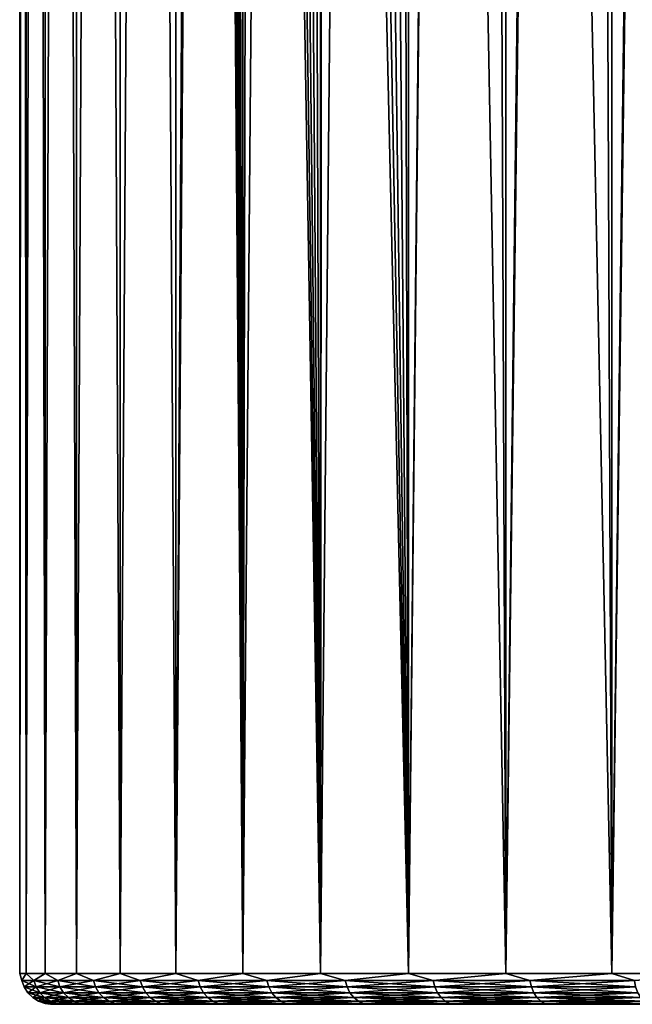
# Model space of a CAD drawing. Header units: millimetres. Extents: x -24 to 24, y 0 to 188.
# Tile 1 of 256: x -24 to -14, y 0 to 16. Entities that reach past the tile are written whole.
import ezdxf

# ---------------------------------------------------------------- set-up
doc = ezdxf.new("R2010")
doc.units = ezdxf.units.MM
doc.header["$LTSCALE"] = 58.620611
for name, color, linetype in [('2', 7, 'CONTINUOUS'), ('3', 7, 'CONTINUOUS'), ('55', 7, 'CONTINUOUS')]:
    doc.layers.add(name, color=color, linetype=linetype)

msp = doc.modelspace()

# ---------------------------------------------------------------- linework, layer by layer
at = {"layer": '2', "color": 7, "linetype": 'CONTINUOUS'}
for points in [[(-24.25, 148), (-24.147, 148, -2.238), (-24.25, 0.5), (-24.25, 148)], [(-24.25, 0.5), (-24.147, 148, -2.238), (-24.147, 0.5, -2.238), (-24.25, 0.5)], [(-24.147, 148, 2.238), (-24.25, 148), (-24.147, 0.5, 2.238), (-24.147, 148, 2.238)], [(-24.147, 0.5, 2.238), (-24.25, 148), (-24.25, 0.5), (-24.147, 0.5, 2.238)], [(-24.147, 148, -2.238), (-23.837, 148, -4.456), (-24.147, 0.5, -2.238), (-24.147, 148, -2.238)], [(-24.147, 0.5, -2.238), (-23.837, 148, -4.456), (-23.837, 0.5, -4.456), (-24.147, 0.5, -2.238)], [(-23.837, 148, 4.456), (-24.147, 148, 2.238), (-23.837, 0.5, 4.456), (-23.837, 148, 4.456)], [(-23.837, 0.5, 4.456), (-24.147, 148, 2.238), (-24.147, 0.5, 2.238), (-23.837, 0.5, 4.456)], [(-23.837, 148, -4.456), (-23.324, 148, -6.636), (-23.837, 0.5, -4.456), (-23.837, 148, -4.456)], [(-23.837, 0.5, -4.456), (-23.324, 148, -6.636), (-23.324, 0.5, -6.636), (-23.837, 0.5, -4.456)], [(-23.324, 148, 6.636), (-23.837, 148, 4.456), (-23.324, 0.5, 6.636), (-23.324, 148, 6.636)], [(-23.324, 0.5, 6.636), (-23.837, 148, 4.456), (-23.837, 0.5, 4.456), (-23.324, 0.5, 6.636)], [(-23.324, 148, -6.636), (-22.612, 148, -8.76), (-23.324, 0.5, -6.636), (-23.324, 148, -6.636)], [(-23.324, 0.5, -6.636), (-22.612, 148, -8.76), (-22.612, 0.5, -8.76), (-23.324, 0.5, -6.636)], [(-22.612, 148, 8.76), (-23.324, 148, 6.636), (-22.612, 0.5, 8.76), (-22.612, 148, 8.76)], [(-22.612, 0.5, 8.76), (-23.324, 148, 6.636), (-23.324, 0.5, 6.636), (-22.612, 0.5, 8.76)], [(-22.612, 148, -8.76), (-21.708, 148, -10.809), (-22.612, 0.5, -8.76), (-22.612, 148, -8.76)], [(-22.612, 0.5, -8.76), (-21.708, 148, -10.809), (-21.708, 0.5, -10.809), (-22.612, 0.5, -8.76)], [(-21.708, 148, 10.809), (-22.612, 148, 8.76), (-21.708, 0.5, 10.809), (-21.708, 148, 10.809)], [(-21.708, 0.5, 10.809), (-22.612, 148, 8.76), (-22.612, 0.5, 8.76), (-21.708, 0.5, 10.809)], [(-21.708, 148, -10.809), (-20.618, 148, -12.766), (-21.708, 0.5, -10.809), (-21.708, 148, -10.809)], [(-21.708, 0.5, -10.809), (-20.618, 148, -12.766), (-20.618, 0.5, -12.766), (-21.708, 0.5, -10.809)], [(-21.708, 148, 10.809), (-21.708, 0.5, 10.809), (-21.239, 79.453, 11.703), (-21.708, 148, 10.809)], [(-20.618, 148, -12.766), (-19.352, 148, -14.614), (-20.618, 0.5, -12.766), (-20.618, 148, -12.766)], [(-20.618, 0.5, -12.766), (-19.352, 148, -14.614), (-19.352, 0.5, -14.614), (-20.618, 0.5, -12.766)], [(-19.352, 148, -14.614), (-17.921, 148, -16.337), (-19.352, 0.5, -14.614), (-19.352, 148, -14.614)], [(-19.352, 0.5, -14.614), (-17.921, 148, -16.337), (-17.921, 0.5, -16.337), (-19.352, 0.5, -14.614)], [(-17.921, 148, -16.337), (-16.337, 148, -17.921), (-17.921, 0.5, -16.337), (-17.921, 148, -16.337)], [(-17.921, 0.5, -16.337), (-16.337, 148, -17.921), (-16.337, 0.5, -17.921), (-17.921, 0.5, -16.337)], [(-16.337, 148, -17.921), (-14.614, 148, -19.352), (-16.337, 0.5, -17.921), (-16.337, 148, -17.921)], [(-16.337, 0.5, -17.921), (-14.614, 148, -19.352), (-14.614, 0.5, -19.352), (-16.337, 0.5, -17.921)], [(-14.614, 148, -19.352), (-12.766, 148, -20.618), (-14.614, 0.5, -19.352), (-14.614, 148, -19.352)], [(-14.614, 0.5, -19.352), (-12.766, 148, -20.618), (-12.766, 0.5, -20.618), (-14.614, 0.5, -19.352)], [(-21.23, 77.997, 11.72), (-21.239, 79.453, 11.703), (-21.708, 0.5, 10.809), (-21.23, 77.997, 11.72)], [(-20.618, 0.5, 12.766), (-21.23, 77.997, 11.72), (-21.708, 0.5, 10.809), (-20.618, 0.5, 12.766)], [(-21.202, 76.567, 11.771), (-21.23, 77.997, 11.72), (-20.618, 0.5, 12.766), (-21.202, 76.567, 11.771)], [(-21.155, 75.161, 11.855), (-21.202, 76.567, 11.771), (-20.618, 0.5, 12.766), (-21.155, 75.161, 11.855)], [(-21.089, 73.778, 11.972), (-21.155, 75.161, 11.855), (-20.618, 0.5, 12.766), (-21.089, 73.778, 11.972)], [(-21.004, 72.414, 12.12), (-21.089, 73.778, 11.972), (-20.618, 0.5, 12.766), (-21.004, 72.414, 12.12)], [(-20.899, 71.067, 12.3), (-21.004, 72.414, 12.12), (-20.618, 0.5, 12.766), (-20.899, 71.067, 12.3)], [(-20.774, 69.732, 12.51), (-20.899, 71.067, 12.3), (-20.618, 0.5, 12.766), (-20.774, 69.732, 12.51)], [(-20.627, 68.406, 12.751), (-20.774, 69.732, 12.51), (-20.618, 0.5, 12.766), (-20.627, 68.406, 12.751)], [(-20.458, 67.09, 13.021), (-20.627, 68.406, 12.751), (-20.618, 0.5, 12.766), (-20.458, 67.09, 13.021)], [(-19.352, 0.5, 14.614), (-20.458, 67.09, 13.021), (-20.618, 0.5, 12.766), (-19.352, 0.5, 14.614)], [(-20.266, 65.793, 13.317), (-20.458, 67.09, 13.021), (-19.352, 0.5, 14.614), (-20.266, 65.793, 13.317)], [(-20.053, 64.526, 13.636), (-20.266, 65.793, 13.317), (-19.352, 0.5, 14.614), (-20.053, 64.526, 13.636)], [(-19.82, 63.301, 13.972), (-20.053, 64.526, 13.636), (-19.352, 0.5, 14.614), (-19.82, 63.301, 13.972)], [(-19.57, 62.125, 14.321), (-19.82, 63.301, 13.972), (-19.352, 0.5, 14.614), (-19.57, 62.125, 14.321)], [(-19.303, 61.002, 14.679), (-19.57, 62.125, 14.321), (-19.352, 0.5, 14.614), (-19.303, 61.002, 14.679)], [(-17.921, 0.5, 16.337), (-19.303, 61.002, 14.679), (-19.352, 0.5, 14.614), (-17.921, 0.5, 16.337)], [(-19.019, 59.929, 15.045), (-19.303, 61.002, 14.679), (-17.921, 0.5, 16.337), (-19.019, 59.929, 15.045)], [(-18.718, 58.904, 15.417), (-19.019, 59.929, 15.045), (-17.921, 0.5, 16.337), (-18.718, 58.904, 15.417)], [(-18.403, 57.93, 15.792), (-18.718, 58.904, 15.417), (-17.921, 0.5, 16.337), (-18.403, 57.93, 15.792)], [(-18.074, 57.002, 16.168), (-18.403, 57.93, 15.792), (-17.921, 0.5, 16.337), (-18.074, 57.002, 16.168)], [(-17.359, 55.248, 16.933), (-18.074, 57.002, 16.168), (-17.921, 0.5, 16.337), (-17.359, 55.248, 16.933)], [(-16.337, 0.5, 17.921), (-17.359, 55.248, 16.933), (-17.921, 0.5, 16.337), (-16.337, 0.5, 17.921)], [(-16.553, 53.585, 17.722), (-17.359, 55.248, 16.933), (-16.337, 0.5, 17.921), (-16.553, 53.585, 17.722)], [(-15.68, 52.053, 18.499), (-16.553, 53.585, 17.722), (-16.337, 0.5, 17.921), (-15.68, 52.053, 18.499)], [(-14.614, 0.5, 19.352), (-15.68, 52.053, 18.499), (-16.337, 0.5, 17.921), (-14.614, 0.5, 19.352)], [(-14.823, 50.768, 19.192), (-15.68, 52.053, 18.499), (-14.614, 0.5, 19.352), (-14.823, 50.768, 19.192)], [(-13.953, 49.654, 19.834), (-14.823, 50.768, 19.192), (-14.614, 0.5, 19.352), (-13.953, 49.654, 19.834)], [(-12.766, 0.5, 20.618), (-13.953, 49.654, 19.834), (-14.614, 0.5, 19.352), (-12.766, 0.5, 20.618)]]:
    msp.add_3dface(points, dxfattribs=at)
at = {"layer": '3', "color": 7, "linetype": 'CONTINUOUS'}
for points in [[(-23.75, 0, 0), (-23.649, 0, -2.192), (-23.649, 0, 2.192), (-23.75, 0, 0)], [(-23.649, 0, -2.192), (-23.346, 0, -4.364), (-23.649, 0, 2.192), (-23.649, 0, -2.192)], [(-23.649, 0, 2.192), (-23.346, 0, -4.364), (-23.346, 0, 4.364), (-23.649, 0, 2.192)], [(-23.346, 0, -4.364), (-22.843, 0, -6.5), (-23.346, 0, 4.364), (-23.346, 0, -4.364)], [(-23.346, 0, 4.364), (-22.843, 0, -6.5), (-22.843, 0, 6.5), (-23.346, 0, 4.364)], [(-22.843, 0, -6.5), (-22.146, 0, -8.58), (-22.843, 0, 6.5), (-22.843, 0, -6.5)], [(-22.843, 0, 6.5), (-22.146, 0, -8.58), (-22.146, 0, 8.58), (-22.843, 0, 6.5)], [(-22.146, 0, -8.58), (-21.26, 0, -10.587), (-22.146, 0, 8.58), (-22.146, 0, -8.58)], [(-22.146, 0, 8.58), (-21.26, 0, -10.587), (-21.26, 0, 10.587), (-22.146, 0, 8.58)], [(-21.26, 0, -10.587), (-20.192, 0, -12.504), (-21.26, 0, 10.587), (-21.26, 0, -10.587)], [(-21.26, 0, 10.587), (-20.192, 0, -12.504), (-20.192, 0, 12.504), (-21.26, 0, 10.587)], [(-20.192, 0, -12.504), (-18.952, 0, -14.314), (-20.192, 0, 12.504), (-20.192, 0, -12.504)], [(-20.192, 0, 12.504), (-18.952, 0, -14.314), (-18.952, 0, 14.314), (-20.192, 0, 12.504)], [(-18.952, 0, -14.314), (-17.55, 0, -16.001), (-18.952, 0, 14.314), (-18.952, 0, -14.314)], [(-18.952, 0, 14.314), (-17.55, 0, -16.001), (-17.55, 0, 16.001), (-18.952, 0, 14.314)], [(-17.55, 0, -16.001), (-15.999, 0, -17.553), (-17.55, 0, 16.001), (-17.55, 0, -16.001)], [(-17.55, 0, 16.001), (-15.999, 0, -17.553), (-15.999, 0, 17.553), (-17.55, 0, 16.001)], [(-15.999, 0, -17.553), (-14.311, 0, -18.954), (-15.999, 0, 17.553), (-15.999, 0, -17.553)], [(-15.999, 0, 17.553), (-14.311, 0, -18.954), (-14.311, 0, 18.954), (-15.999, 0, 17.553)], [(-14.311, 0, -18.954), (-12.501, 0, -20.194), (-14.311, 0, 18.954), (-14.311, 0, -18.954)], [(-14.311, 0, 18.954), (-12.501, 0, -20.194), (-12.501, 0, 20.194), (-14.311, 0, 18.954)]]:
    msp.add_3dface(points, dxfattribs=at)
at = {"layer": '55', "color": 7, "linetype": 'CONTINUOUS'}
for points in [[(-24.147, 0.5, 2.238), (-24.25, 0.5), (-24.213, 0.389, 1.087), (-24.147, 0.5, 2.238)], [(-24.25, 0.5), (-24.147, 0.5, -2.238), (-24.213, 0.389, -1.087), (-24.25, 0.5)], [(-24.25, 0.5), (-24.213, 0.389, -1.087), (-24.213, 0.389, 1.087), (-24.25, 0.5)], [(-24.147, 0.5, 2.238), (-24.213, 0.389, 1.087), (-24.018, 0.389, 3.253), (-24.147, 0.5, 2.238)], [(-24.147, 0.5, -2.238), (-24.018, 0.389, -3.253), (-24.213, 0.389, -1.087), (-24.147, 0.5, -2.238)], [(-23.837, 0.5, 4.456), (-24.147, 0.5, 2.238), (-24.018, 0.389, 3.253), (-23.837, 0.5, 4.456)], [(-24.147, 0.5, -2.238), (-23.837, 0.5, -4.456), (-24.018, 0.389, -3.253), (-24.147, 0.5, -2.238)], [(-23.837, 0.5, 4.456), (-24.018, 0.389, 3.253), (-23.63, 0.389, 5.393), (-23.837, 0.5, 4.456)], [(-23.837, 0.5, -4.456), (-23.63, 0.389, -5.393), (-24.018, 0.389, -3.253), (-23.837, 0.5, -4.456)], [(-23.324, 0.5, 6.636), (-23.837, 0.5, 4.456), (-23.63, 0.389, 5.393), (-23.324, 0.5, 6.636)], [(-23.837, 0.5, -4.456), (-23.324, 0.5, -6.636), (-23.63, 0.389, -5.393), (-23.837, 0.5, -4.456)], [(-23.324, 0.5, 6.636), (-23.63, 0.389, 5.393), (-23.051, 0.389, 7.49), (-23.324, 0.5, 6.636)], [(-23.324, 0.5, -6.636), (-23.051, 0.389, -7.49), (-23.63, 0.389, -5.393), (-23.324, 0.5, -6.636)], [(-22.612, 0.5, 8.76), (-23.324, 0.5, 6.636), (-23.051, 0.389, 7.49), (-22.612, 0.5, 8.76)], [(-23.324, 0.5, -6.636), (-22.612, 0.5, -8.76), (-23.051, 0.389, -7.49), (-23.324, 0.5, -6.636)], [(-22.612, 0.5, 8.76), (-23.051, 0.389, 7.49), (-22.287, 0.389, 9.526), (-22.612, 0.5, 8.76)], [(-22.612, 0.5, -8.76), (-22.287, 0.389, -9.526), (-23.051, 0.389, -7.49), (-22.612, 0.5, -8.76)], [(-21.708, 0.5, 10.809), (-22.612, 0.5, 8.76), (-22.287, 0.389, 9.526), (-21.708, 0.5, 10.809)], [(-22.612, 0.5, -8.76), (-21.708, 0.5, -10.809), (-22.287, 0.389, -9.526), (-22.612, 0.5, -8.76)], [(-21.708, 0.5, 10.809), (-22.287, 0.389, 9.526), (-21.343, 0.389, 11.485), (-21.708, 0.5, 10.809)], [(-21.708, 0.5, -10.809), (-21.343, 0.389, -11.485), (-22.287, 0.389, -9.526), (-21.708, 0.5, -10.809)], [(-20.618, 0.5, 12.766), (-21.708, 0.5, 10.809), (-21.343, 0.389, 11.485), (-20.618, 0.5, 12.766)], [(-21.708, 0.5, -10.809), (-20.618, 0.5, -12.766), (-21.343, 0.389, -11.485), (-21.708, 0.5, -10.809)], [(-20.618, 0.5, 12.766), (-21.343, 0.389, 11.485), (-20.228, 0.389, 13.352), (-20.618, 0.5, 12.766)], [(-20.618, 0.5, -12.766), (-20.228, 0.389, -13.352), (-21.343, 0.389, -11.485), (-20.618, 0.5, -12.766)], [(-19.352, 0.5, 14.614), (-20.618, 0.5, 12.766), (-20.228, 0.389, 13.352), (-19.352, 0.5, 14.614)], [(-20.618, 0.5, -12.766), (-19.352, 0.5, -14.614), (-20.228, 0.389, -13.352), (-20.618, 0.5, -12.766)], [(-19.352, 0.5, 14.614), (-20.228, 0.389, 13.352), (-18.95, 0.389, 15.112), (-19.352, 0.5, 14.614)], [(-19.352, 0.5, -14.614), (-18.95, 0.389, -15.112), (-20.228, 0.389, -13.352), (-19.352, 0.5, -14.614)], [(-17.921, 0.5, 16.337), (-19.352, 0.5, 14.614), (-18.95, 0.389, 15.112), (-17.921, 0.5, 16.337)], [(-19.352, 0.5, -14.614), (-17.921, 0.5, -16.337), (-18.95, 0.389, -15.112), (-19.352, 0.5, -14.614)], [(-17.921, 0.5, 16.337), (-18.95, 0.389, 15.112), (-17.519, 0.389, 16.75), (-17.921, 0.5, 16.337)], [(-17.921, 0.5, -16.337), (-17.519, 0.389, -16.75), (-18.95, 0.389, -15.112), (-17.921, 0.5, -16.337)], [(-16.337, 0.5, 17.921), (-17.921, 0.5, 16.337), (-17.519, 0.389, 16.75), (-16.337, 0.5, 17.921)], [(-17.921, 0.5, -16.337), (-16.337, 0.5, -17.921), (-17.519, 0.389, -16.75), (-17.921, 0.5, -16.337)], [(-16.337, 0.5, 17.921), (-17.519, 0.389, 16.75), (-15.947, 0.389, 18.253), (-16.337, 0.5, 17.921)], [(-16.337, 0.5, -17.921), (-15.947, 0.389, -18.253), (-17.519, 0.389, -16.75), (-16.337, 0.5, -17.921)], [(-14.614, 0.5, 19.352), (-16.337, 0.5, 17.921), (-15.947, 0.389, 18.253), (-14.614, 0.5, 19.352)], [(-16.337, 0.5, -17.921), (-14.614, 0.5, -19.352), (-15.947, 0.389, -18.253), (-16.337, 0.5, -17.921)], [(-14.614, 0.5, 19.352), (-15.947, 0.389, 18.253), (-14.246, 0.389, 19.609), (-14.614, 0.5, 19.352)], [(-14.614, 0.5, -19.352), (-14.246, 0.389, -19.609), (-15.947, 0.389, -18.253), (-14.614, 0.5, -19.352)], [(-12.766, 0.5, 20.618), (-14.614, 0.5, 19.352), (-14.246, 0.389, 19.609), (-12.766, 0.5, 20.618)], [(-14.614, 0.5, -19.352), (-12.766, 0.5, -20.618), (-14.246, 0.389, -19.609), (-14.614, 0.5, -19.352)], [(-24.176, 0.283, -1.086), (-24.176, 0.283, 1.086), (-24.213, 0.389, -1.087), (-24.176, 0.283, -1.086)], [(-24.018, 0.389, -3.253), (-24.176, 0.283, -1.086), (-24.213, 0.389, -1.087), (-24.018, 0.389, -3.253)], [(-24.176, 0.283, 1.086), (-23.981, 0.283, 3.249), (-24.213, 0.389, 1.087), (-24.176, 0.283, 1.086)], [(-24.213, 0.389, -1.087), (-24.176, 0.283, 1.086), (-24.213, 0.389, 1.087), (-24.213, 0.389, -1.087)], [(-24.213, 0.389, 1.087), (-23.981, 0.283, 3.249), (-24.018, 0.389, 3.253), (-24.213, 0.389, 1.087)], [(-23.981, 0.283, -3.249), (-24.176, 0.283, -1.086), (-24.018, 0.389, -3.253), (-23.981, 0.283, -3.249)], [(-23.63, 0.389, -5.393), (-23.981, 0.283, -3.249), (-24.018, 0.389, -3.253), (-23.63, 0.389, -5.393)], [(-23.981, 0.283, 3.249), (-23.594, 0.283, 5.385), (-24.018, 0.389, 3.253), (-23.981, 0.283, 3.249)], [(-24.018, 0.389, 3.253), (-23.594, 0.283, 5.385), (-23.63, 0.389, 5.393), (-24.018, 0.389, 3.253)], [(-23.594, 0.283, -5.385), (-23.981, 0.283, -3.249), (-23.63, 0.389, -5.393), (-23.594, 0.283, -5.385)], [(-23.051, 0.389, -7.49), (-23.594, 0.283, -5.385), (-23.63, 0.389, -5.393), (-23.051, 0.389, -7.49)], [(-23.594, 0.283, 5.385), (-23.016, 0.283, 7.478), (-23.63, 0.389, 5.393), (-23.594, 0.283, 5.385)], [(-23.63, 0.389, 5.393), (-23.016, 0.283, 7.478), (-23.051, 0.389, 7.49), (-23.63, 0.389, 5.393)], [(-23.016, 0.283, -7.478), (-23.594, 0.283, -5.385), (-23.051, 0.389, -7.49), (-23.016, 0.283, -7.478)], [(-22.287, 0.389, -9.526), (-23.016, 0.283, -7.478), (-23.051, 0.389, -7.49), (-22.287, 0.389, -9.526)], [(-23.016, 0.283, 7.478), (-22.253, 0.283, 9.511), (-23.051, 0.389, 7.49), (-23.016, 0.283, 7.478)], [(-23.051, 0.389, 7.49), (-22.253, 0.283, 9.511), (-22.287, 0.389, 9.526), (-23.051, 0.389, 7.49)], [(-22.253, 0.283, -9.511), (-23.016, 0.283, -7.478), (-22.287, 0.389, -9.526), (-22.253, 0.283, -9.511)], [(-21.343, 0.389, -11.485), (-22.253, 0.283, -9.511), (-22.287, 0.389, -9.526), (-21.343, 0.389, -11.485)], [(-22.253, 0.283, 9.511), (-21.311, 0.283, 11.468), (-22.287, 0.389, 9.526), (-22.253, 0.283, 9.511)], [(-22.287, 0.389, 9.526), (-21.311, 0.283, 11.468), (-21.343, 0.389, 11.485), (-22.287, 0.389, 9.526)], [(-21.311, 0.283, -11.468), (-22.253, 0.283, -9.511), (-21.343, 0.389, -11.485), (-21.311, 0.283, -11.468)], [(-20.228, 0.389, -13.352), (-21.311, 0.283, -11.468), (-21.343, 0.389, -11.485), (-20.228, 0.389, -13.352)], [(-21.311, 0.283, 11.468), (-20.197, 0.283, 13.332), (-21.343, 0.389, 11.485), (-21.311, 0.283, 11.468)], [(-21.343, 0.389, 11.485), (-20.197, 0.283, 13.332), (-20.228, 0.389, 13.352), (-21.343, 0.389, 11.485)], [(-20.197, 0.283, -13.332), (-21.311, 0.283, -11.468), (-20.228, 0.389, -13.352), (-20.197, 0.283, -13.332)], [(-18.95, 0.389, -15.112), (-20.197, 0.283, -13.332), (-20.228, 0.389, -13.352), (-18.95, 0.389, -15.112)], [(-20.197, 0.283, 13.332), (-18.921, 0.283, 15.089), (-20.228, 0.389, 13.352), (-20.197, 0.283, 13.332)], [(-20.228, 0.389, 13.352), (-18.921, 0.283, 15.089), (-18.95, 0.389, 15.112), (-20.228, 0.389, 13.352)], [(-18.921, 0.283, -15.089), (-20.197, 0.283, -13.332), (-18.95, 0.389, -15.112), (-18.921, 0.283, -15.089)], [(-17.519, 0.389, -16.75), (-18.921, 0.283, -15.089), (-18.95, 0.389, -15.112), (-17.519, 0.389, -16.75)], [(-18.921, 0.283, 15.089), (-17.492, 0.283, 16.724), (-18.95, 0.389, 15.112), (-18.921, 0.283, 15.089)], [(-18.95, 0.389, 15.112), (-17.492, 0.283, 16.724), (-17.519, 0.389, 16.75), (-18.95, 0.389, 15.112)], [(-17.492, 0.283, -16.724), (-18.921, 0.283, -15.089), (-17.519, 0.389, -16.75), (-17.492, 0.283, -16.724)], [(-15.947, 0.389, -18.253), (-17.492, 0.283, -16.724), (-17.519, 0.389, -16.75), (-15.947, 0.389, -18.253)], [(-17.492, 0.283, 16.724), (-15.922, 0.283, 18.225), (-17.519, 0.389, 16.75), (-17.492, 0.283, 16.724)], [(-17.519, 0.389, 16.75), (-15.922, 0.283, 18.225), (-15.947, 0.389, 18.253), (-17.519, 0.389, 16.75)], [(-15.922, 0.283, -18.225), (-17.492, 0.283, -16.724), (-15.947, 0.389, -18.253), (-15.922, 0.283, -18.225)], [(-14.246, 0.389, -19.609), (-15.922, 0.283, -18.225), (-15.947, 0.389, -18.253), (-14.246, 0.389, -19.609)], [(-15.922, 0.283, 18.225), (-14.225, 0.283, 19.579), (-15.947, 0.389, 18.253), (-15.922, 0.283, 18.225)], [(-15.947, 0.389, 18.253), (-14.225, 0.283, 19.579), (-14.246, 0.389, 19.609), (-15.947, 0.389, 18.253)], [(-14.225, 0.283, -19.579), (-15.922, 0.283, -18.225), (-14.246, 0.389, -19.609), (-14.225, 0.283, -19.579)], [(-24.116, 0.188, -1.083), (-24.116, 0.188, 1.083), (-24.176, 0.283, -1.086), (-24.116, 0.188, -1.083)], [(-23.981, 0.283, -3.249), (-24.116, 0.188, -1.083), (-24.176, 0.283, -1.086), (-23.981, 0.283, -3.249)], [(-24.116, 0.188, 1.083), (-23.922, 0.188, 3.24), (-24.176, 0.283, 1.086), (-24.116, 0.188, 1.083)], [(-24.176, 0.283, -1.086), (-24.116, 0.188, 1.083), (-24.176, 0.283, 1.086), (-24.176, 0.283, -1.086)], [(-24.176, 0.283, 1.086), (-23.922, 0.188, 3.24), (-23.981, 0.283, 3.249), (-24.176, 0.283, 1.086)], [(-23.922, 0.188, -3.24), (-24.116, 0.188, -1.083), (-23.981, 0.283, -3.249), (-23.922, 0.188, -3.24)], [(-24.037, 0.109, -1.08), (-24.037, 0.109, 1.08), (-24.116, 0.188, -1.083), (-24.037, 0.109, -1.08)], [(-23.922, 0.188, -3.24), (-24.037, 0.109, -1.08), (-24.116, 0.188, -1.083), (-23.922, 0.188, -3.24)], [(-24.037, 0.109, 1.08), (-23.844, 0.109, 3.23), (-24.116, 0.188, 1.083), (-24.037, 0.109, 1.08)], [(-24.116, 0.188, -1.083), (-24.037, 0.109, 1.08), (-24.116, 0.188, 1.083), (-24.116, 0.188, -1.083)], [(-24.116, 0.188, 1.083), (-23.844, 0.109, 3.23), (-23.922, 0.188, 3.24), (-24.116, 0.188, 1.083)], [(-23.844, 0.109, -3.23), (-24.037, 0.109, -1.08), (-23.922, 0.188, -3.24), (-23.844, 0.109, -3.23)], [(-23.594, 0.283, -5.385), (-23.922, 0.188, -3.24), (-23.981, 0.283, -3.249), (-23.594, 0.283, -5.385)], [(-23.922, 0.188, 3.24), (-23.536, 0.188, 5.372), (-23.981, 0.283, 3.249), (-23.922, 0.188, 3.24)], [(-23.981, 0.283, 3.249), (-23.536, 0.188, 5.372), (-23.594, 0.283, 5.385), (-23.981, 0.283, 3.249)], [(-23.536, 0.188, -5.372), (-23.922, 0.188, -3.24), (-23.594, 0.283, -5.385), (-23.536, 0.188, -5.372)], [(-23.536, 0.188, -5.372), (-23.844, 0.109, -3.23), (-23.922, 0.188, -3.24), (-23.536, 0.188, -5.372)], [(-23.844, 0.109, 3.23), (-23.458, 0.109, 5.354), (-23.922, 0.188, 3.24), (-23.844, 0.109, 3.23)], [(-23.922, 0.188, 3.24), (-23.458, 0.109, 5.354), (-23.536, 0.188, 5.372), (-23.922, 0.188, 3.24)], [(-23.458, 0.109, -5.354), (-23.844, 0.109, -3.23), (-23.536, 0.188, -5.372), (-23.458, 0.109, -5.354)], [(-23.016, 0.283, -7.478), (-23.536, 0.188, -5.372), (-23.594, 0.283, -5.385), (-23.016, 0.283, -7.478)], [(-23.536, 0.188, 5.372), (-22.959, 0.188, 7.46), (-23.594, 0.283, 5.385), (-23.536, 0.188, 5.372)], [(-23.594, 0.283, 5.385), (-22.959, 0.188, 7.46), (-23.016, 0.283, 7.478), (-23.594, 0.283, 5.385)], [(-22.959, 0.188, -7.46), (-23.536, 0.188, -5.372), (-23.016, 0.283, -7.478), (-22.959, 0.188, -7.46)], [(-22.959, 0.188, -7.46), (-23.458, 0.109, -5.354), (-23.536, 0.188, -5.372), (-22.959, 0.188, -7.46)], [(-23.458, 0.109, 5.354), (-22.884, 0.109, 7.435), (-23.536, 0.188, 5.372), (-23.458, 0.109, 5.354)], [(-23.536, 0.188, 5.372), (-22.884, 0.109, 7.435), (-22.959, 0.188, 7.46), (-23.536, 0.188, 5.372)], [(-22.884, 0.109, -7.435), (-23.458, 0.109, -5.354), (-22.959, 0.188, -7.46), (-22.884, 0.109, -7.435)], [(-22.253, 0.283, -9.511), (-22.959, 0.188, -7.46), (-23.016, 0.283, -7.478), (-22.253, 0.283, -9.511)], [(-22.959, 0.188, 7.46), (-22.198, 0.188, 9.488), (-23.016, 0.283, 7.478), (-22.959, 0.188, 7.46)], [(-23.016, 0.283, 7.478), (-22.198, 0.188, 9.488), (-22.253, 0.283, 9.511), (-23.016, 0.283, 7.478)], [(-22.198, 0.188, -9.488), (-22.959, 0.188, -7.46), (-22.253, 0.283, -9.511), (-22.198, 0.188, -9.488)], [(-22.198, 0.188, -9.488), (-22.884, 0.109, -7.435), (-22.959, 0.188, -7.46), (-22.198, 0.188, -9.488)], [(-22.884, 0.109, 7.435), (-22.125, 0.109, 9.457), (-22.959, 0.188, 7.46), (-22.884, 0.109, 7.435)], [(-22.959, 0.188, 7.46), (-22.125, 0.109, 9.457), (-22.198, 0.188, 9.488), (-22.959, 0.188, 7.46)], [(-22.125, 0.109, -9.457), (-22.884, 0.109, -7.435), (-22.198, 0.188, -9.488), (-22.125, 0.109, -9.457)], [(-21.311, 0.283, -11.468), (-22.198, 0.188, -9.488), (-22.253, 0.283, -9.511), (-21.311, 0.283, -11.468)], [(-22.198, 0.188, 9.488), (-21.258, 0.188, 11.44), (-22.253, 0.283, 9.511), (-22.198, 0.188, 9.488)], [(-22.253, 0.283, 9.511), (-21.258, 0.188, 11.44), (-21.311, 0.283, 11.468), (-22.253, 0.283, 9.511)], [(-21.258, 0.188, -11.44), (-22.198, 0.188, -9.488), (-21.311, 0.283, -11.468), (-21.258, 0.188, -11.44)], [(-21.258, 0.188, -11.44), (-22.125, 0.109, -9.457), (-22.198, 0.188, -9.488), (-21.258, 0.188, -11.44)], [(-22.125, 0.109, 9.457), (-21.188, 0.109, 11.402), (-22.198, 0.188, 9.488), (-22.125, 0.109, 9.457)], [(-22.198, 0.188, 9.488), (-21.188, 0.109, 11.402), (-21.258, 0.188, 11.44), (-22.198, 0.188, 9.488)], [(-21.188, 0.109, -11.402), (-22.125, 0.109, -9.457), (-21.258, 0.188, -11.44), (-21.188, 0.109, -11.402)], [(-20.197, 0.283, -13.332), (-21.258, 0.188, -11.44), (-21.311, 0.283, -11.468), (-20.197, 0.283, -13.332)], [(-21.258, 0.188, 11.44), (-20.147, 0.188, 13.299), (-21.311, 0.283, 11.468), (-21.258, 0.188, 11.44)], [(-21.311, 0.283, 11.468), (-20.147, 0.188, 13.299), (-20.197, 0.283, 13.332), (-21.311, 0.283, 11.468)], [(-20.147, 0.188, -13.299), (-21.258, 0.188, -11.44), (-20.197, 0.283, -13.332), (-20.147, 0.188, -13.299)], [(-20.147, 0.188, -13.299), (-21.188, 0.109, -11.402), (-21.258, 0.188, -11.44), (-20.147, 0.188, -13.299)], [(-21.188, 0.109, 11.402), (-20.081, 0.109, 13.255), (-21.258, 0.188, 11.44), (-21.188, 0.109, 11.402)], [(-21.258, 0.188, 11.44), (-20.081, 0.109, 13.255), (-20.147, 0.188, 13.299), (-21.258, 0.188, 11.44)], [(-20.081, 0.109, -13.255), (-21.188, 0.109, -11.402), (-20.147, 0.188, -13.299), (-20.081, 0.109, -13.255)], [(-18.921, 0.283, -15.089), (-20.147, 0.188, -13.299), (-20.197, 0.283, -13.332), (-18.921, 0.283, -15.089)], [(-20.147, 0.188, 13.299), (-18.874, 0.188, 15.052), (-20.197, 0.283, 13.332), (-20.147, 0.188, 13.299)], [(-20.197, 0.283, 13.332), (-18.874, 0.188, 15.052), (-18.921, 0.283, 15.089), (-20.197, 0.283, 13.332)], [(-18.874, 0.188, -15.052), (-20.147, 0.188, -13.299), (-18.921, 0.283, -15.089), (-18.874, 0.188, -15.052)], [(-18.874, 0.188, -15.052), (-20.081, 0.109, -13.255), (-20.147, 0.188, -13.299), (-18.874, 0.188, -15.052)], [(-20.081, 0.109, 13.255), (-18.812, 0.109, 15.002), (-20.147, 0.188, 13.299), (-20.081, 0.109, 13.255)], [(-20.147, 0.188, 13.299), (-18.812, 0.109, 15.002), (-18.874, 0.188, 15.052), (-20.147, 0.188, 13.299)], [(-18.812, 0.109, -15.002), (-20.081, 0.109, -13.255), (-18.874, 0.188, -15.052), (-18.812, 0.109, -15.002)], [(-17.492, 0.283, -16.724), (-18.874, 0.188, -15.052), (-18.921, 0.283, -15.089), (-17.492, 0.283, -16.724)], [(-18.874, 0.188, 15.052), (-17.449, 0.188, 16.683), (-18.921, 0.283, 15.089), (-18.874, 0.188, 15.052)], [(-18.921, 0.283, 15.089), (-17.449, 0.188, 16.683), (-17.492, 0.283, 16.724), (-18.921, 0.283, 15.089)], [(-17.449, 0.188, -16.683), (-18.874, 0.188, -15.052), (-17.492, 0.283, -16.724), (-17.449, 0.188, -16.683)], [(-17.449, 0.188, -16.683), (-18.812, 0.109, -15.002), (-18.874, 0.188, -15.052), (-17.449, 0.188, -16.683)], [(-18.812, 0.109, 15.002), (-17.392, 0.109, 16.628), (-18.874, 0.188, 15.052), (-18.812, 0.109, 15.002)], [(-18.874, 0.188, 15.052), (-17.392, 0.109, 16.628), (-17.449, 0.188, 16.683), (-18.874, 0.188, 15.052)], [(-17.392, 0.109, -16.628), (-18.812, 0.109, -15.002), (-17.449, 0.188, -16.683), (-17.392, 0.109, -16.628)], [(-15.922, 0.283, -18.225), (-17.449, 0.188, -16.683), (-17.492, 0.283, -16.724), (-15.922, 0.283, -18.225)], [(-17.449, 0.188, 16.683), (-15.883, 0.188, 18.18), (-17.492, 0.283, 16.724), (-17.449, 0.188, 16.683)], [(-17.492, 0.283, 16.724), (-15.883, 0.188, 18.18), (-15.922, 0.283, 18.225), (-17.492, 0.283, 16.724)], [(-15.883, 0.188, -18.18), (-17.449, 0.188, -16.683), (-15.922, 0.283, -18.225), (-15.883, 0.188, -18.18)], [(-15.883, 0.188, -18.18), (-17.392, 0.109, -16.628), (-17.449, 0.188, -16.683), (-15.883, 0.188, -18.18)], [(-17.392, 0.109, 16.628), (-15.831, 0.109, 18.12), (-17.449, 0.188, 16.683), (-17.392, 0.109, 16.628)], [(-17.449, 0.188, 16.683), (-15.831, 0.109, 18.12), (-15.883, 0.188, 18.18), (-17.449, 0.188, 16.683)], [(-15.831, 0.109, -18.12), (-17.392, 0.109, -16.628), (-15.883, 0.188, -18.18), (-15.831, 0.109, -18.12)], [(-14.225, 0.283, -19.579), (-15.883, 0.188, -18.18), (-15.922, 0.283, -18.225), (-14.225, 0.283, -19.579)], [(-15.883, 0.188, 18.18), (-14.19, 0.188, 19.53), (-15.922, 0.283, 18.225), (-15.883, 0.188, 18.18)], [(-15.922, 0.283, 18.225), (-14.19, 0.188, 19.53), (-14.225, 0.283, 19.579), (-15.922, 0.283, 18.225)], [(-14.19, 0.188, -19.53), (-15.883, 0.188, -18.18), (-14.225, 0.283, -19.579), (-14.19, 0.188, -19.53)], [(-14.19, 0.188, -19.53), (-15.831, 0.109, -18.12), (-15.883, 0.188, -18.18), (-14.19, 0.188, -19.53)], [(-15.831, 0.109, 18.12), (-14.143, 0.109, 19.466), (-15.883, 0.188, 18.18), (-15.831, 0.109, 18.12)], [(-15.883, 0.188, 18.18), (-14.143, 0.109, 19.466), (-14.19, 0.188, 19.53), (-15.883, 0.188, 18.18)], [(-14.143, 0.109, -19.466), (-15.831, 0.109, -18.12), (-14.19, 0.188, -19.53), (-14.143, 0.109, -19.466)], [(-23.942, 0.049, -1.075), (-23.942, 0.049, 1.075), (-24.037, 0.109, -1.08), (-23.942, 0.049, -1.075)], [(-23.844, 0.109, -3.23), (-23.942, 0.049, -1.075), (-24.037, 0.109, -1.08), (-23.844, 0.109, -3.23)], [(-23.942, 0.049, 1.075), (-23.75, 0.049, 3.217), (-24.037, 0.109, 1.08), (-23.942, 0.049, 1.075)], [(-24.037, 0.109, -1.08), (-23.942, 0.049, 1.075), (-24.037, 0.109, 1.08), (-24.037, 0.109, -1.08)], [(-24.037, 0.109, 1.08), (-23.75, 0.049, 3.217), (-23.844, 0.109, 3.23), (-24.037, 0.109, 1.08)], [(-23.75, 0.049, -3.217), (-23.942, 0.049, -1.075), (-23.844, 0.109, -3.23), (-23.75, 0.049, -3.217)], [(-23.837, 0.012, -1.071), (-23.837, 0.012, 1.071), (-23.942, 0.049, -1.075), (-23.837, 0.012, -1.071)], [(-23.75, 0.049, -3.217), (-23.837, 0.012, -1.071), (-23.942, 0.049, -1.075), (-23.75, 0.049, -3.217)], [(-23.837, 0.012, 1.071), (-23.645, 0.012, 3.203), (-23.942, 0.049, 1.075), (-23.837, 0.012, 1.071)], [(-23.942, 0.049, -1.075), (-23.837, 0.012, 1.071), (-23.942, 0.049, 1.075), (-23.942, 0.049, -1.075)], [(-23.942, 0.049, 1.075), (-23.645, 0.012, 3.203), (-23.75, 0.049, 3.217), (-23.942, 0.049, 1.075)], [(-23.458, 0.109, -5.354), (-23.75, 0.049, -3.217), (-23.844, 0.109, -3.23), (-23.458, 0.109, -5.354)], [(-23.75, 0.049, 3.217), (-23.366, 0.049, 5.333), (-23.844, 0.109, 3.23), (-23.75, 0.049, 3.217)], [(-23.844, 0.109, 3.23), (-23.366, 0.049, 5.333), (-23.458, 0.109, 5.354), (-23.844, 0.109, 3.23)], [(-23.645, 0.012, -3.203), (-23.837, 0.012, -1.071), (-23.75, 0.049, -3.217), (-23.645, 0.012, -3.203)], [(-23.649, 0, -2.192), (-23.75, 0, 0), (-23.837, 0.012, -1.071), (-23.649, 0, -2.192)], [(-23.645, 0.012, -3.203), (-23.649, 0, -2.192), (-23.837, 0.012, -1.071), (-23.645, 0.012, -3.203)], [(-23.75, 0, 0), (-23.649, 0, 2.192), (-23.837, 0.012, 1.071), (-23.75, 0, 0)], [(-23.837, 0.012, -1.071), (-23.75, 0, 0), (-23.837, 0.012, 1.071), (-23.837, 0.012, -1.071)], [(-23.837, 0.012, 1.071), (-23.649, 0, 2.192), (-23.645, 0.012, 3.203), (-23.837, 0.012, 1.071)], [(-23.366, 0.049, -5.333), (-23.75, 0.049, -3.217), (-23.458, 0.109, -5.354), (-23.366, 0.049, -5.333)], [(-23.366, 0.049, -5.333), (-23.645, 0.012, -3.203), (-23.75, 0.049, -3.217), (-23.366, 0.049, -5.333)], [(-23.645, 0.012, 3.203), (-23.262, 0.012, 5.31), (-23.75, 0.049, 3.217), (-23.645, 0.012, 3.203)], [(-23.75, 0.049, 3.217), (-23.262, 0.012, 5.31), (-23.366, 0.049, 5.333), (-23.75, 0.049, 3.217)], [(-23.346, 0, -4.364), (-23.649, 0, -2.192), (-23.645, 0.012, -3.203), (-23.346, 0, -4.364)], [(-23.649, 0, 2.192), (-23.346, 0, 4.364), (-23.645, 0.012, 3.203), (-23.649, 0, 2.192)], [(-23.262, 0.012, -5.31), (-23.645, 0.012, -3.203), (-23.366, 0.049, -5.333), (-23.262, 0.012, -5.31)], [(-23.262, 0.012, -5.31), (-23.346, 0, -4.364), (-23.645, 0.012, -3.203), (-23.262, 0.012, -5.31)], [(-23.645, 0.012, 3.203), (-23.346, 0, 4.364), (-23.262, 0.012, 5.31), (-23.645, 0.012, 3.203)], [(-22.884, 0.109, -7.435), (-23.366, 0.049, -5.333), (-23.458, 0.109, -5.354), (-22.884, 0.109, -7.435)], [(-23.366, 0.049, 5.333), (-22.794, 0.049, 7.406), (-23.458, 0.109, 5.354), (-23.366, 0.049, 5.333)], [(-23.458, 0.109, 5.354), (-22.794, 0.049, 7.406), (-22.884, 0.109, 7.435), (-23.458, 0.109, 5.354)], [(-22.794, 0.049, -7.406), (-23.366, 0.049, -5.333), (-22.884, 0.109, -7.435), (-22.794, 0.049, -7.406)], [(-22.794, 0.049, -7.406), (-23.262, 0.012, -5.31), (-23.366, 0.049, -5.333), (-22.794, 0.049, -7.406)], [(-23.262, 0.012, 5.31), (-22.693, 0.012, 7.373), (-23.366, 0.049, 5.333), (-23.262, 0.012, 5.31)], [(-23.366, 0.049, 5.333), (-22.693, 0.012, 7.373), (-22.794, 0.049, 7.406), (-23.366, 0.049, 5.333)], [(-22.843, 0, -6.5), (-23.346, 0, -4.364), (-23.262, 0.012, -5.31), (-22.843, 0, -6.5)], [(-23.346, 0, 4.364), (-22.843, 0, 6.5), (-23.262, 0.012, 5.31), (-23.346, 0, 4.364)], [(-22.693, 0.012, -7.373), (-23.262, 0.012, -5.31), (-22.794, 0.049, -7.406), (-22.693, 0.012, -7.373)], [(-22.693, 0.012, -7.373), (-22.843, 0, -6.5), (-23.262, 0.012, -5.31), (-22.693, 0.012, -7.373)], [(-23.262, 0.012, 5.31), (-22.843, 0, 6.5), (-22.693, 0.012, 7.373), (-23.262, 0.012, 5.31)], [(-22.125, 0.109, -9.457), (-22.794, 0.049, -7.406), (-22.884, 0.109, -7.435), (-22.125, 0.109, -9.457)], [(-22.794, 0.049, 7.406), (-22.038, 0.049, 9.419), (-22.884, 0.109, 7.435), (-22.794, 0.049, 7.406)], [(-22.884, 0.109, 7.435), (-22.038, 0.049, 9.419), (-22.125, 0.109, 9.457), (-22.884, 0.109, 7.435)], [(-22.146, 0, -8.58), (-22.843, 0, -6.5), (-22.693, 0.012, -7.373), (-22.146, 0, -8.58)], [(-22.843, 0, 6.5), (-22.146, 0, 8.58), (-22.693, 0.012, 7.373), (-22.843, 0, 6.5)], [(-22.038, 0.049, -9.419), (-22.794, 0.049, -7.406), (-22.125, 0.109, -9.457), (-22.038, 0.049, -9.419)], [(-22.038, 0.049, -9.419), (-22.693, 0.012, -7.373), (-22.794, 0.049, -7.406), (-22.038, 0.049, -9.419)], [(-22.693, 0.012, 7.373), (-21.941, 0.012, 9.378), (-22.794, 0.049, 7.406), (-22.693, 0.012, 7.373)], [(-22.794, 0.049, 7.406), (-21.941, 0.012, 9.378), (-22.038, 0.049, 9.419), (-22.794, 0.049, 7.406)], [(-21.941, 0.012, -9.378), (-22.693, 0.012, -7.373), (-22.038, 0.049, -9.419), (-21.941, 0.012, -9.378)], [(-21.941, 0.012, -9.378), (-22.146, 0, -8.58), (-22.693, 0.012, -7.373), (-21.941, 0.012, -9.378)], [(-22.693, 0.012, 7.373), (-22.146, 0, 8.58), (-21.941, 0.012, 9.378), (-22.693, 0.012, 7.373)], [(-21.26, 0, -10.587), (-22.146, 0, -8.58), (-21.941, 0.012, -9.378), (-21.26, 0, -10.587)], [(-22.146, 0, 8.58), (-21.26, 0, 10.587), (-21.941, 0.012, 9.378), (-22.146, 0, 8.58)], [(-21.188, 0.109, -11.402), (-22.038, 0.049, -9.419), (-22.125, 0.109, -9.457), (-21.188, 0.109, -11.402)], [(-22.038, 0.049, 9.419), (-21.105, 0.049, 11.357), (-22.125, 0.109, 9.457), (-22.038, 0.049, 9.419)], [(-22.125, 0.109, 9.457), (-21.105, 0.049, 11.357), (-21.188, 0.109, 11.402), (-22.125, 0.109, 9.457)], [(-21.105, 0.049, -11.357), (-22.038, 0.049, -9.419), (-21.188, 0.109, -11.402), (-21.105, 0.049, -11.357)], [(-21.105, 0.049, -11.357), (-21.941, 0.012, -9.378), (-22.038, 0.049, -9.419), (-21.105, 0.049, -11.357)], [(-21.941, 0.012, 9.378), (-21.012, 0.012, 11.307), (-22.038, 0.049, 9.419), (-21.941, 0.012, 9.378)], [(-22.038, 0.049, 9.419), (-21.012, 0.012, 11.307), (-21.105, 0.049, 11.357), (-22.038, 0.049, 9.419)], [(-21.012, 0.012, -11.307), (-21.941, 0.012, -9.378), (-21.105, 0.049, -11.357), (-21.012, 0.012, -11.307)], [(-21.012, 0.012, -11.307), (-21.26, 0, -10.587), (-21.941, 0.012, -9.378), (-21.012, 0.012, -11.307)], [(-21.941, 0.012, 9.378), (-21.26, 0, 10.587), (-21.012, 0.012, 11.307), (-21.941, 0.012, 9.378)], [(-20.192, 0, -12.504), (-21.26, 0, -10.587), (-21.012, 0.012, -11.307), (-20.192, 0, -12.504)], [(-21.26, 0, 10.587), (-20.192, 0, 12.504), (-21.012, 0.012, 11.307), (-21.26, 0, 10.587)], [(-20.081, 0.109, -13.255), (-21.105, 0.049, -11.357), (-21.188, 0.109, -11.402), (-20.081, 0.109, -13.255)], [(-21.105, 0.049, 11.357), (-20.002, 0.049, 13.203), (-21.188, 0.109, 11.402), (-21.105, 0.049, 11.357)], [(-21.188, 0.109, 11.402), (-20.002, 0.049, 13.203), (-20.081, 0.109, 13.255), (-21.188, 0.109, 11.402)], [(-20.002, 0.049, -13.203), (-21.105, 0.049, -11.357), (-20.081, 0.109, -13.255), (-20.002, 0.049, -13.203)], [(-20.002, 0.049, -13.203), (-21.012, 0.012, -11.307), (-21.105, 0.049, -11.357), (-20.002, 0.049, -13.203)], [(-21.012, 0.012, 11.307), (-19.914, 0.012, 13.145), (-21.105, 0.049, 11.357), (-21.012, 0.012, 11.307)], [(-21.105, 0.049, 11.357), (-19.914, 0.012, 13.145), (-20.002, 0.049, 13.203), (-21.105, 0.049, 11.357)], [(-19.914, 0.012, -13.145), (-21.012, 0.012, -11.307), (-20.002, 0.049, -13.203), (-19.914, 0.012, -13.145)], [(-19.914, 0.012, -13.145), (-20.192, 0, -12.504), (-21.012, 0.012, -11.307), (-19.914, 0.012, -13.145)], [(-21.012, 0.012, 11.307), (-20.192, 0, 12.504), (-19.914, 0.012, 13.145), (-21.012, 0.012, 11.307)], [(-18.952, 0, -14.314), (-20.192, 0, -12.504), (-19.914, 0.012, -13.145), (-18.952, 0, -14.314)], [(-20.192, 0, 12.504), (-18.952, 0, 14.314), (-19.914, 0.012, 13.145), (-20.192, 0, 12.504)], [(-18.812, 0.109, -15.002), (-20.002, 0.049, -13.203), (-20.081, 0.109, -13.255), (-18.812, 0.109, -15.002)], [(-20.002, 0.049, 13.203), (-18.738, 0.049, 14.943), (-20.081, 0.109, 13.255), (-20.002, 0.049, 13.203)], [(-20.081, 0.109, 13.255), (-18.738, 0.049, 14.943), (-18.812, 0.109, 15.002), (-20.081, 0.109, 13.255)], [(-18.738, 0.049, -14.943), (-20.002, 0.049, -13.203), (-18.812, 0.109, -15.002), (-18.738, 0.049, -14.943)], [(-18.738, 0.049, -14.943), (-19.914, 0.012, -13.145), (-20.002, 0.049, -13.203), (-18.738, 0.049, -14.943)], [(-19.914, 0.012, 13.145), (-18.655, 0.012, 14.877), (-20.002, 0.049, 13.203), (-19.914, 0.012, 13.145)], [(-20.002, 0.049, 13.203), (-18.655, 0.012, 14.877), (-18.738, 0.049, 14.943), (-20.002, 0.049, 13.203)], [(-18.655, 0.012, -14.877), (-19.914, 0.012, -13.145), (-18.738, 0.049, -14.943), (-18.655, 0.012, -14.877)], [(-18.655, 0.012, -14.877), (-18.952, 0, -14.314), (-19.914, 0.012, -13.145), (-18.655, 0.012, -14.877)], [(-19.914, 0.012, 13.145), (-18.952, 0, 14.314), (-18.655, 0.012, 14.877), (-19.914, 0.012, 13.145)], [(-17.55, 0, -16.001), (-18.952, 0, -14.314), (-18.655, 0.012, -14.877), (-17.55, 0, -16.001)], [(-18.952, 0, 14.314), (-17.55, 0, 16.001), (-18.655, 0.012, 14.877), (-18.952, 0, 14.314)], [(-17.392, 0.109, -16.628), (-18.738, 0.049, -14.943), (-18.812, 0.109, -15.002), (-17.392, 0.109, -16.628)], [(-18.738, 0.049, 14.943), (-17.323, 0.049, 16.562), (-18.812, 0.109, 15.002), (-18.738, 0.049, 14.943)], [(-18.812, 0.109, 15.002), (-17.323, 0.049, 16.562), (-17.392, 0.109, 16.628), (-18.812, 0.109, 15.002)], [(-17.323, 0.049, -16.562), (-18.738, 0.049, -14.943), (-17.392, 0.109, -16.628), (-17.323, 0.049, -16.562)], [(-17.323, 0.049, -16.562), (-18.655, 0.012, -14.877), (-18.738, 0.049, -14.943), (-17.323, 0.049, -16.562)], [(-18.655, 0.012, 14.877), (-17.246, 0.012, 16.489), (-18.738, 0.049, 14.943), (-18.655, 0.012, 14.877)], [(-18.738, 0.049, 14.943), (-17.246, 0.012, 16.489), (-17.323, 0.049, 16.562), (-18.738, 0.049, 14.943)], [(-17.246, 0.012, -16.489), (-18.655, 0.012, -14.877), (-17.323, 0.049, -16.562), (-17.246, 0.012, -16.489)], [(-17.246, 0.012, -16.489), (-17.55, 0, -16.001), (-18.655, 0.012, -14.877), (-17.246, 0.012, -16.489)], [(-18.655, 0.012, 14.877), (-17.55, 0, 16.001), (-17.246, 0.012, 16.489), (-18.655, 0.012, 14.877)], [(-15.999, 0, -17.553), (-17.55, 0, -16.001), (-17.246, 0.012, -16.489), (-15.999, 0, -17.553)], [(-17.55, 0, 16.001), (-15.999, 0, 17.553), (-17.246, 0.012, 16.489), (-17.55, 0, 16.001)], [(-15.831, 0.109, -18.12), (-17.323, 0.049, -16.562), (-17.392, 0.109, -16.628), (-15.831, 0.109, -18.12)], [(-17.323, 0.049, 16.562), (-15.769, 0.049, 18.049), (-17.392, 0.109, 16.628), (-17.323, 0.049, 16.562)], [(-17.392, 0.109, 16.628), (-15.769, 0.049, 18.049), (-15.831, 0.109, 18.12), (-17.392, 0.109, 16.628)], [(-15.769, 0.049, -18.049), (-17.323, 0.049, -16.562), (-15.831, 0.109, -18.12), (-15.769, 0.049, -18.049)], [(-15.769, 0.049, -18.049), (-17.246, 0.012, -16.489), (-17.323, 0.049, -16.562), (-15.769, 0.049, -18.049)], [(-17.246, 0.012, 16.489), (-15.699, 0.012, 17.969), (-17.323, 0.049, 16.562), (-17.246, 0.012, 16.489)], [(-17.323, 0.049, 16.562), (-15.699, 0.012, 17.969), (-15.769, 0.049, 18.049), (-17.323, 0.049, 16.562)], [(-15.699, 0.012, -17.969), (-17.246, 0.012, -16.489), (-15.769, 0.049, -18.049), (-15.699, 0.012, -17.969)], [(-15.699, 0.012, -17.969), (-15.999, 0, -17.553), (-17.246, 0.012, -16.489), (-15.699, 0.012, -17.969)], [(-17.246, 0.012, 16.489), (-15.999, 0, 17.553), (-15.699, 0.012, 17.969), (-17.246, 0.012, 16.489)], [(-14.311, 0, -18.954), (-15.999, 0, -17.553), (-15.699, 0.012, -17.969), (-14.311, 0, -18.954)], [(-15.999, 0, 17.553), (-14.311, 0, 18.954), (-15.699, 0.012, 17.969), (-15.999, 0, 17.553)], [(-14.143, 0.109, -19.466), (-15.769, 0.049, -18.049), (-15.831, 0.109, -18.12), (-14.143, 0.109, -19.466)], [(-15.769, 0.049, 18.049), (-14.087, 0.049, 19.389), (-15.831, 0.109, 18.12), (-15.769, 0.049, 18.049)], [(-15.831, 0.109, 18.12), (-14.087, 0.049, 19.389), (-14.143, 0.109, 19.466), (-15.831, 0.109, 18.12)], [(-14.087, 0.049, -19.389), (-15.769, 0.049, -18.049), (-14.143, 0.109, -19.466), (-14.087, 0.049, -19.389)], [(-14.087, 0.049, -19.389), (-15.699, 0.012, -17.969), (-15.769, 0.049, -18.049), (-14.087, 0.049, -19.389)], [(-15.699, 0.012, 17.969), (-14.025, 0.012, 19.304), (-15.769, 0.049, 18.049), (-15.699, 0.012, 17.969)], [(-15.769, 0.049, 18.049), (-14.025, 0.012, 19.304), (-14.087, 0.049, 19.389), (-15.769, 0.049, 18.049)], [(-14.025, 0.012, -19.304), (-15.699, 0.012, -17.969), (-14.087, 0.049, -19.389), (-14.025, 0.012, -19.304)], [(-14.025, 0.012, -19.304), (-14.311, 0, -18.954), (-15.699, 0.012, -17.969), (-14.025, 0.012, -19.304)], [(-15.699, 0.012, 17.969), (-14.311, 0, 18.954), (-14.025, 0.012, 19.304), (-15.699, 0.012, 17.969)], [(-12.501, 0, -20.194), (-14.311, 0, -18.954), (-14.025, 0.012, -19.304), (-12.501, 0, -20.194)], [(-14.311, 0, 18.954), (-12.501, 0, 20.194), (-14.025, 0.012, 19.304), (-14.311, 0, 18.954)]]:
    msp.add_3dface(points, dxfattribs=at)

doc.saveas('drawing.dxf')
